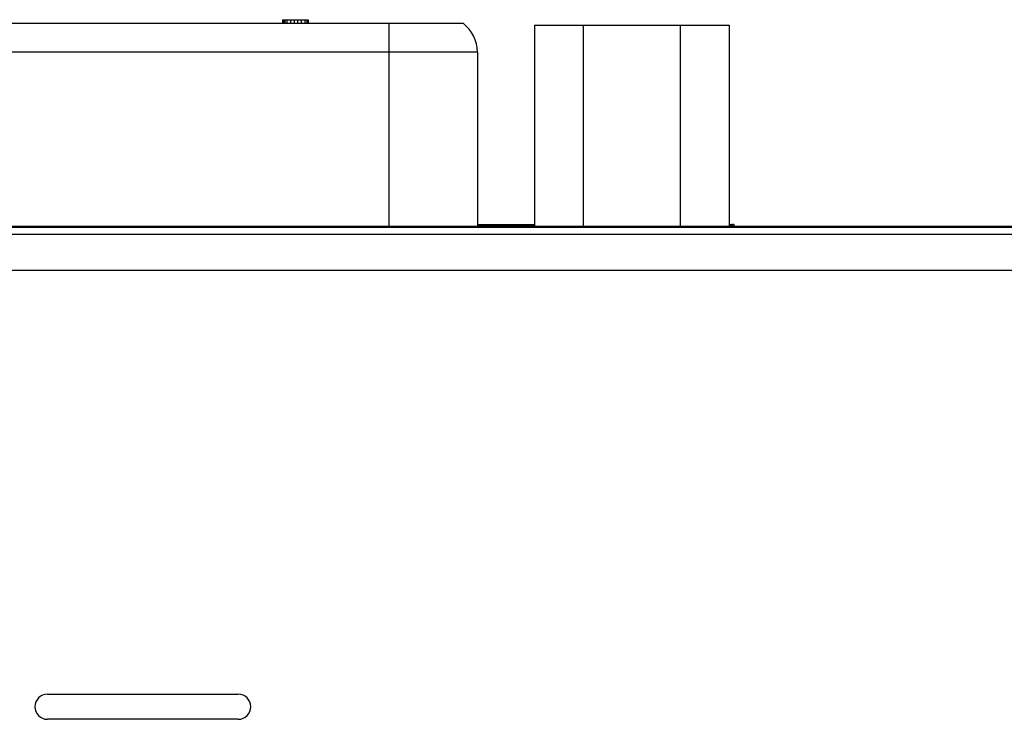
# Model space of a CAD drawing. Header units: millimetres. Extents: x 0 to 841, y 0 to 595.
# Tile 13 of 59: x 281 to 308, y 349 to 368. Entities that reach past the tile are written whole.
import ezdxf

# ---------------------------------------------------------------- set-up
doc = ezdxf.new("R2010")
doc.units = ezdxf.units.MM
doc.header["$LTSCALE"] = 65.395
for name, color, linetype in [('3D-TOPRH-WS-SHAPE', 7, 'CONTINUOUS'), ('BODY_CASE-WS-SHAPE', 7, 'CONTINUOUS'), ('D_SUB_09P-SHAPE', 7, 'CONTINUOUS'), ('PCB_MAIN_WS-RH-SHAPE', 7, 'CONTINUOUS'), ('SIDE_CASE-WS-RH-SHAPE', 7, 'CONTINUOUS')]:
    doc.layers.add(name, color=color, linetype=linetype)

msp = doc.modelspace()

# ---------------------------------------------------------------- linework, layer by layer
at = {"layer": '3D-TOPRH-WS-SHAPE', "color": 7, "linetype": 'Continuous'}
for p, q in [((277.813, 367.955), (293.413, 367.955)), ((288.4, 368.055), (288.4, 367.955)), ((288.4, 368.055), (289.113, 368.055)), ((288.42, 368.055), (288.42, 367.955)), ((288.46, 368.055), (288.46, 367.955)), ((288.519, 368.055), (288.519, 367.955)), ((288.618, 368.055), (288.618, 367.955)), ((288.717, 368.055), (288.717, 367.955)), ((288.816, 368.055), (288.816, 367.955)), ((288.915, 368.055), (288.915, 367.955)), ((289.014, 368.055), (289.014, 367.955)), ((289.073, 368.055), (289.073, 367.955)), ((289.113, 368.055), (289.113, 367.955)), ((291.363, 362.305), (291.363, 367.955)), ((295.4, 367.905), (295.4, 362.305)), ((295.4, 367.905), (300.816, 367.905)), ((296.754, 367.905), (296.754, 362.305)), ((299.462, 362.305), (299.462, 367.905)), ((300.816, 367.905), (300.816, 362.305)), ((293.813, 367.155), (277.413, 367.155)), ((293.813, 367.155), (293.813, 362.305)), ((351.613, 362.305), (235.613, 362.305)), ((351.589, 362.279), (235.636, 362.279)), ((235.823, 362.093), (351.403, 362.093)), ((235.823, 361.094), (351.403, 361.094)), ((281.863, 349.305), (287.163, 349.305)), ((287.163, 348.605), (281.863, 348.605))]:
    msp.add_line(p, q, dxfattribs=at)
for centre, radius, start, end in [((292.813, 367.155), 1, 0, 53.1301), ((281.863, 348.955), 0.35, 90, 270), ((287.163, 348.955), 0.35, 270, 90)]:
    msp.add_arc(centre, radius, start, end, dxfattribs=at)
at = {"layer": 'BODY_CASE-WS-SHAPE', "color": 7, "linetype": 'Continuous'}
msp.add_line((351.613, 362.305), (235.613, 362.305), dxfattribs=at)
at = {"layer": 'D_SUB_09P-SHAPE', "color": 7, "linetype": 'Continuous'}
for p, q in [((277.813, 367.955), (293.413, 367.955)), ((288.4, 368.055), (288.4, 367.955)), ((288.4, 368.055), (289.113, 368.055)), ((288.42, 368.055), (288.42, 367.955)), ((288.46, 368.055), (288.46, 367.955)), ((288.519, 368.055), (288.519, 367.955)), ((288.618, 368.055), (288.618, 367.955)), ((288.717, 368.055), (288.717, 367.955)), ((288.816, 368.055), (288.816, 367.955)), ((288.915, 368.055), (288.915, 367.955)), ((289.014, 368.055), (289.014, 367.955)), ((289.073, 368.055), (289.073, 367.955)), ((289.113, 368.055), (289.113, 367.955)), ((291.363, 362.305), (291.363, 367.955)), ((295.4, 367.905), (295.4, 362.305)), ((295.4, 367.905), (300.816, 367.905)), ((296.754, 367.905), (296.754, 362.305)), ((299.462, 362.305), (299.462, 367.905)), ((300.816, 367.905), (300.816, 362.305)), ((293.813, 367.155), (277.413, 367.155)), ((293.813, 367.155), (293.813, 362.305))]:
    msp.add_line(p, q, dxfattribs=at)
msp.add_arc((292.813, 367.155), 1, 0, 53.1301, dxfattribs=at)
at = {"layer": 'PCB_MAIN_WS-RH-SHAPE', "color": 2, "linetype": 'Continuous', "const_width": 0.0445}
msp.add_lwpolyline([(300.948, 362.327, 1.369322), (300.88, 362.305)], format="xyb", dxfattribs=at)
at = {"layer": 'PCB_MAIN_WS-RH-SHAPE', "color": 2, "linetype": 'Continuous', "const_width": 0.0891}
for points in [[(295.4, 362.327), (293.813, 362.327)], [(300.91, 362.327), (300.816, 362.327)], [(300.91, 362.305), (300.91, 362.327)]]:
    msp.add_lwpolyline(points, dxfattribs=at)
at = {"layer": 'SIDE_CASE-WS-RH-SHAPE', "color": 7, "linetype": 'Continuous'}
for p, q in [((351.589, 362.279), (235.636, 362.279)), ((235.823, 362.093), (351.403, 362.093)), ((235.823, 361.094), (351.403, 361.094)), ((281.863, 349.305), (287.163, 349.305)), ((287.163, 348.605), (281.863, 348.605))]:
    msp.add_line(p, q, dxfattribs=at)
for centre, start, end in [((281.863, 348.955), 90, 270), ((287.163, 348.955), 270, 90)]:
    msp.add_arc(centre, 0.35, start, end, dxfattribs=at)

doc.saveas('drawing.dxf')
